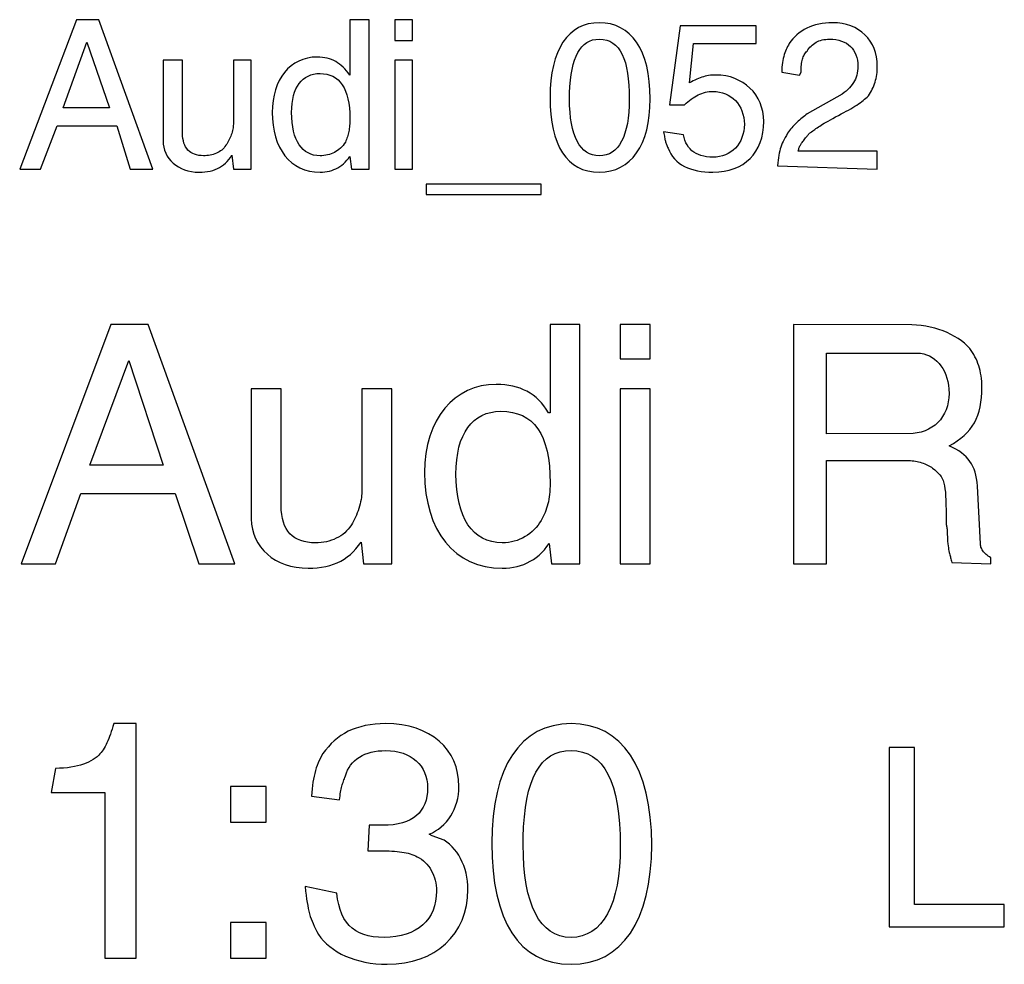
# Model space of a CAD drawing. Extents: x -3.1 to 3.1, y -5.2 to 5.4.
# Tile 20 of 30: x -3.006 to -2.347, y 4.768 to 5.4. Entities that reach past the tile are written whole.
import ezdxf

# ---------------------------------------------------------------- set-up
doc = ezdxf.new("R2010")
doc.units = 0
doc.layers.get('0').update_dxf_attribs({"linetype": 'CONTINUOUS'})

msp = doc.modelspace()

# ---------------------------------------------------------------- linework, layer by layer
for points in [[(-2.968, 5.4), (-3.006, 5.3), (-2.992, 5.3), (-2.981, 5.329), (-2.941, 5.329), (-2.932, 5.3), (-2.917, 5.3), (-2.953, 5.4), (-2.968, 5.4)], [(-2.785, 5.4), (-2.785, 5.363), (-2.785, 5.363), (-2.785, 5.363), (-2.786122, 5.364453), (-2.787252, 5.365811), (-2.788394, 5.367075), (-2.789559, 5.368248), (-2.79074, 5.369323), (-2.791953, 5.370311), (-2.793201, 5.371197), (-2.7945, 5.372), (-2.795835, 5.372697), (-2.797224, 5.373311), (-2.798669, 5.373823), (-2.800185, 5.374248), (-2.801768, 5.374575), (-2.803425, 5.374811), (-2.805165, 5.374953), (-2.807, 5.375), (-2.810295, 5.374823), (-2.813453, 5.374307), (-2.816445, 5.373461), (-2.819276, 5.372307), (-2.821925, 5.370843), (-2.824398, 5.369087), (-2.826669, 5.367047), (-2.828748, 5.364748), (-2.830606, 5.362177), (-2.832252, 5.35937), (-2.833661, 5.356323), (-2.834843, 5.353059), (-2.835768, 5.349575), (-2.836445, 5.345902), (-2.836858, 5.342035), (-2.837, 5.338), (-2.836858, 5.333591), (-2.836441, 5.329386), (-2.835756, 5.32539), (-2.834811, 5.321622), (-2.833602, 5.318083), (-2.832146, 5.314791), (-2.830437, 5.31176), (-2.8285, 5.309), (-2.826315, 5.306512), (-2.823909, 5.304323), (-2.82128, 5.302437), (-2.818437, 5.300874), (-2.815378, 5.29963), (-2.812114, 5.298732), (-2.80865, 5.298181), (-2.805, 5.298), (-2.803335, 5.298039), (-2.801717, 5.298181), (-2.800146, 5.298417), (-2.798622, 5.298748), (-2.797146, 5.299161), (-2.795717, 5.299681), (-2.794335, 5.300291), (-2.793, 5.301), (-2.791701, 5.301791), (-2.790461, 5.302681), (-2.789268, 5.303661), (-2.788122, 5.304748), (-2.787012, 5.305917), (-2.785961, 5.307181), (-2.784957, 5.308539), (-2.784, 5.3), (-2.772, 5.3), (-2.772, 5.4), (-2.785, 5.4)], [(-2.755, 5.4), (-2.755, 5.386), (-2.743, 5.386), (-2.743, 5.4), (-2.755, 5.4)], [(-2.618, 5.398), (-2.618, 5.398), (-2.621827, 5.397787), (-2.625441, 5.397161), (-2.628835, 5.396122), (-2.632012, 5.394685), (-2.634953, 5.392843), (-2.637665, 5.39061), (-2.640134, 5.387992), (-2.642374, 5.385), (-2.644354, 5.381622), (-2.646091, 5.377878), (-2.647567, 5.373768), (-2.648795, 5.369307), (-2.649748, 5.364488), (-2.650441, 5.359331), (-2.650858, 5.353831), (-2.651, 5.348), (-2.65087, 5.342161), (-2.65048, 5.336661), (-2.649831, 5.331496), (-2.648933, 5.326685), (-2.647772, 5.322217), (-2.646354, 5.31811), (-2.644677, 5.314366), (-2.642748, 5.311), (-2.640551, 5.307996), (-2.638102, 5.305378), (-2.635398, 5.303142), (-2.632433, 5.301307), (-2.629209, 5.299866), (-2.625732, 5.298831), (-2.621992, 5.298205), (-2.618, 5.298), (-2.61415, 5.298205), (-2.610504, 5.298831), (-2.607055, 5.299858), (-2.603823, 5.301291), (-2.600799, 5.303114), (-2.598008, 5.305323), (-2.595445, 5.307909), (-2.593122, 5.310874), (-2.591039, 5.314189), (-2.589213, 5.317866), (-2.587646, 5.321894), (-2.586354, 5.326264), (-2.585331, 5.330961), (-2.584594, 5.335988), (-2.584146, 5.341335), (-2.584, 5.347), (-2.584146, 5.353004), (-2.584594, 5.358661), (-2.585331, 5.363953), (-2.586354, 5.368886), (-2.587646, 5.373445), (-2.589213, 5.377634), (-2.591039, 5.381441), (-2.593122, 5.384874), (-2.595445, 5.387909), (-2.598008, 5.390559), (-2.600799, 5.392811), (-2.603823, 5.394669), (-2.607055, 5.396114), (-2.610504, 5.397157), (-2.61415, 5.397787), (-2.618, 5.398)], [(-2.485, 5.312), (-2.485, 5.312), (-2.484807, 5.312713), (-2.484618, 5.31337), (-2.484417, 5.313969), (-2.484213, 5.314528), (-2.483992, 5.315047), (-2.48376, 5.315543), (-2.483512, 5.31602), (-2.483248, 5.316496), (-2.482949, 5.316961), (-2.48263, 5.317441), (-2.48228, 5.317937), (-2.481906, 5.318465), (-2.481484, 5.31902), (-2.481031, 5.319622), (-2.480535, 5.32028), (-2.48, 5.321), (-2.479807, 5.321189), (-2.479618, 5.321409), (-2.479421, 5.321646), (-2.479228, 5.321902), (-2.47902, 5.322161), (-2.478815, 5.322433), (-2.478594, 5.322713), (-2.478374, 5.322996), (-2.47813, 5.323268), (-2.477874, 5.323547), (-2.477606, 5.323819), (-2.477327, 5.324087), (-2.47702, 5.324339), (-2.476701, 5.324579), (-2.476358, 5.324799), (-2.476, 5.325), (-2.475256, 5.325547), (-2.474524, 5.326083), (-2.473787, 5.326606), (-2.473043, 5.327134), (-2.47226, 5.327661), (-2.471441, 5.328209), (-2.470563, 5.328776), (-2.469622, 5.329374), (-2.468591, 5.329996), (-2.467469, 5.330669), (-2.466236, 5.33139), (-2.464886, 5.332169), (-2.463398, 5.333008), (-2.461764, 5.333925), (-2.459965, 5.334913), (-2.458, 5.336), (-2.456165, 5.336921), (-2.454429, 5.337823), (-2.45278, 5.338709), (-2.451217, 5.339575), (-2.449732, 5.340421), (-2.448327, 5.341252), (-2.447, 5.342067), (-2.445748, 5.342874), (-2.444555, 5.343661), (-2.443441, 5.344445), (-2.44239, 5.345217), (-2.441402, 5.345984), (-2.440465, 5.34674), (-2.439591, 5.347496), (-2.438768, 5.348244), (-2.438, 5.349), (-2.437268, 5.350122), (-2.436587, 5.351248), (-2.435949, 5.352382), (-2.43537, 5.353528), (-2.434827, 5.354677), (-2.434339, 5.355846), (-2.43389, 5.357031), (-2.4335, 5.358248), (-2.433146, 5.359476), (-2.432839, 5.360732), (-2.432579, 5.36202), (-2.43237, 5.363339), (-2.432205, 5.364689), (-2.432087, 5.366083), (-2.432016, 5.367516), (-2.432, 5.369), (-2.432134, 5.372122), (-2.432547, 5.375122), (-2.43322, 5.37798), (-2.434154, 5.380701), (-2.435323, 5.383252), (-2.43674, 5.385642), (-2.438382, 5.38785), (-2.440248, 5.389874), (-2.442315, 5.391689), (-2.444591, 5.393303), (-2.447059, 5.394693), (-2.449717, 5.395858), (-2.452539, 5.396776), (-2.455539, 5.397449), (-2.458693, 5.397858), (-2.462, 5.398), (-2.464398, 5.397941), (-2.466728, 5.397764), (-2.468984, 5.397472), (-2.471169, 5.397075), (-2.473272, 5.396559), (-2.475299, 5.395937), (-2.477248, 5.395205), (-2.479122, 5.394374), (-2.480906, 5.393425), (-2.48261, 5.392378), (-2.484228, 5.391224), (-2.485764, 5.38998), (-2.487205, 5.388626), (-2.488559, 5.387181), (-2.489823, 5.385634), (-2.491, 5.384), (-2.491543, 5.383043), (-2.492071, 5.382067), (-2.492567, 5.381055), (-2.493043, 5.380012), (-2.49348, 5.378921), (-2.493894, 5.377787), (-2.494272, 5.376606), (-2.494622, 5.375374), (-2.494925, 5.374075), (-2.495201, 5.372717), (-2.495437, 5.371287), (-2.495638, 5.369795), (-2.495791, 5.368217), (-2.495906, 5.366563), (-2.495976, 5.364823), (-2.484, 5.363), (-2.483, 5.365), (-2.483, 5.365), (-2.482984, 5.366276), (-2.482949, 5.367484), (-2.482882, 5.368626), (-2.482795, 5.369717), (-2.482669, 5.370736), (-2.48252, 5.371709), (-2.482335, 5.372622), (-2.482122, 5.373496), (-2.481866, 5.374315), (-2.481579, 5.375094), (-2.481252, 5.375827), (-2.48089, 5.376528), (-2.480476, 5.377185), (-2.480028, 5.377819), (-2.479531, 5.378421), (-2.479, 5.379), (-2.478409, 5.379909), (-2.47778, 5.380776), (-2.477094, 5.381591), (-2.476374, 5.382358), (-2.475594, 5.383067), (-2.47478, 5.383724), (-2.473909, 5.384323), (-2.473, 5.384874), (-2.472031, 5.385354), (-2.471028, 5.38578), (-2.469972, 5.386142), (-2.468874, 5.386449), (-2.46772, 5.386685), (-2.466528, 5.386858), (-2.465287, 5.386965), (-2.464, 5.387), (-2.461803, 5.386917), (-2.459732, 5.386673), (-2.457783, 5.386272), (-2.455965, 5.385728), (-2.454268, 5.385031), (-2.452709, 5.384197), (-2.45128, 5.383224), (-2.449996, 5.382122), (-2.448843, 5.380882), (-2.447839, 5.379524), (-2.446984, 5.378043), (-2.44628, 5.376449), (-2.44572, 5.374736), (-2.445319, 5.372925), (-2.445075, 5.371008), (-2.445, 5.369), (-2.445039, 5.367354), (-2.445181, 5.365799), (-2.445417, 5.364319), (-2.445748, 5.362917), (-2.446161, 5.361575), (-2.446681, 5.360295), (-2.447291, 5.359059), (-2.448, 5.357874), (-2.448791, 5.356713), (-2.449681, 5.355587), (-2.450661, 5.354476), (-2.451748, 5.35339), (-2.452917, 5.352295), (-2.454181, 5.351209), (-2.455539, 5.35011), (-2.479, 5.337), (-2.479, 5.337), (-2.479768, 5.336409), (-2.480579, 5.335783), (-2.481417, 5.33511), (-2.482291, 5.334406), (-2.483177, 5.333657), (-2.484075, 5.332886), (-2.484972, 5.332075), (-2.485874, 5.331248), (-2.486752, 5.33039), (-2.487618, 5.329516), (-2.488457, 5.328618), (-2.489264, 5.327713), (-2.490024, 5.326787), (-2.49074, 5.325862), (-2.491398, 5.324929), (-2.492, 5.324), (-2.492886, 5.322539), (-2.493693, 5.321157), (-2.494409, 5.319835), (-2.495059, 5.318559), (-2.49563, 5.317299), (-2.496142, 5.316051), (-2.496594, 5.314787), (-2.497, 5.3135), (-2.497346, 5.312157), (-2.497657, 5.310756), (-2.497933, 5.309268), (-2.498185, 5.307685), (-2.498406, 5.30598), (-2.498614, 5.304146), (-2.498807, 5.302154), (-2.432, 5.3), (-2.432, 5.312), (-2.485, 5.312)], [(-2.564, 5.396), (-2.571, 5.343), (-2.561, 5.343), (-2.561, 5.343), (-2.559866, 5.344087), (-2.558744, 5.345102), (-2.55761, 5.346047), (-2.556484, 5.346933), (-2.555339, 5.347736), (-2.554193, 5.34848), (-2.553035, 5.349146), (-2.551874, 5.349748), (-2.550689, 5.350268), (-2.5495, 5.350728), (-2.548291, 5.351114), (-2.547075, 5.351433), (-2.545831, 5.351681), (-2.544575, 5.351858), (-2.543299, 5.351965), (-2.542, 5.352), (-2.53978, 5.351894), (-2.537646, 5.351587), (-2.535598, 5.351079), (-2.533654, 5.35039), (-2.531803, 5.349512), (-2.530075, 5.348465), (-2.528469, 5.347248), (-2.526996, 5.345874), (-2.525657, 5.344343), (-2.524472, 5.342669), (-2.523445, 5.340854), (-2.522591, 5.338917), (-2.521902, 5.33685), (-2.521406, 5.334673), (-2.521098, 5.332386), (-2.521, 5.33), (-2.521098, 5.327606), (-2.521406, 5.325319), (-2.521902, 5.323134), (-2.522591, 5.321075), (-2.523445, 5.319126), (-2.524472, 5.317319), (-2.525657, 5.315646), (-2.526996, 5.314122), (-2.528469, 5.312744), (-2.530075, 5.311528), (-2.531803, 5.310476), (-2.533654, 5.309606), (-2.535598, 5.308909), (-2.537646, 5.308409), (-2.53978, 5.308098), (-2.542, 5.308), (-2.544185, 5.308063), (-2.54626, 5.308276), (-2.548209, 5.308618), (-2.550043, 5.309106), (-2.551744, 5.30972), (-2.553331, 5.310472), (-2.554787, 5.311354), (-2.556122, 5.312374), (-2.557319, 5.313512), (-2.55839, 5.314783), (-2.559331, 5.316177), (-2.560138, 5.317701), (-2.560807, 5.319343), (-2.561343, 5.321106), (-2.56174, 5.322992), (-2.575, 5.325), (-2.575, 5.325), (-2.574819, 5.323925), (-2.574661, 5.322965), (-2.574516, 5.322091), (-2.574386, 5.321307), (-2.574256, 5.320587), (-2.574134, 5.319933), (-2.574004, 5.319319), (-2.573874, 5.318748), (-2.573724, 5.318189), (-2.573559, 5.31765), (-2.57337, 5.317106), (-2.573169, 5.316559), (-2.572925, 5.31598), (-2.572657, 5.315374), (-2.572346, 5.314713), (-2.572, 5.314), (-2.571165, 5.312004), (-2.570173, 5.31015), (-2.569024, 5.308433), (-2.567728, 5.306858), (-2.56628, 5.305409), (-2.564697, 5.304098), (-2.562972, 5.302917), (-2.561122, 5.301874), (-2.55913, 5.300949), (-2.557024, 5.300157), (-2.554791, 5.299488), (-2.552449, 5.298949), (-2.549988, 5.298528), (-2.547425, 5.298232), (-2.54476, 5.298055), (-2.542, 5.298), (-2.53815, 5.298146), (-2.534504, 5.298594), (-2.531055, 5.299331), (-2.527823, 5.300354), (-2.524799, 5.301646), (-2.522008, 5.303213), (-2.519445, 5.305039), (-2.517122, 5.307122), (-2.515039, 5.309445), (-2.513213, 5.312008), (-2.511646, 5.314799), (-2.510354, 5.317823), (-2.509331, 5.321055), (-2.508594, 5.324504), (-2.508146, 5.32815), (-2.508, 5.332), (-2.508157, 5.335307), (-2.508634, 5.338496), (-2.509406, 5.341539), (-2.510465, 5.344433), (-2.511787, 5.347157), (-2.513374, 5.349713), (-2.515197, 5.352075), (-2.517248, 5.354248), (-2.5195, 5.356197), (-2.521957, 5.357933), (-2.524594, 5.359429), (-2.527402, 5.360685), (-2.530354, 5.361673), (-2.533453, 5.362402), (-2.536669, 5.362846), (-2.54, 5.363), (-2.541287, 5.362976), (-2.542535, 5.362906), (-2.543744, 5.362787), (-2.544937, 5.362622), (-2.546094, 5.362409), (-2.547236, 5.36215), (-2.548366, 5.361843), (-2.5495, 5.3615), (-2.550622, 5.361098), (-2.551752, 5.36065), (-2.552894, 5.360154), (-2.554059, 5.359622), (-2.55524, 5.359031), (-2.556453, 5.358406), (-2.557701, 5.35772), (-2.555, 5.384), (-2.513, 5.384), (-2.513, 5.396), (-2.564, 5.396)], [(-2.961, 5.385), (-2.946, 5.341), (-2.977, 5.341), (-2.961, 5.385)], [(-2.638, 5.351), (-2.638, 5.351), (-2.637748, 5.355358), (-2.637382, 5.359433), (-2.636886, 5.363228), (-2.636276, 5.366748), (-2.635528, 5.36998), (-2.634654, 5.372933), (-2.633642, 5.375602), (-2.632496, 5.378), (-2.631201, 5.380102), (-2.629772, 5.381933), (-2.628189, 5.38348), (-2.626465, 5.384748), (-2.624579, 5.385728), (-2.622547, 5.386433), (-2.62035, 5.386858), (-2.618, 5.387), (-2.615461, 5.386835), (-2.613118, 5.386343), (-2.610949, 5.385528), (-2.608969, 5.384402), (-2.607154, 5.382953), (-2.605516, 5.381193), (-2.604047, 5.379122), (-2.602748, 5.376748), (-2.601602, 5.374063), (-2.60063, 5.371079), (-2.599811, 5.367791), (-2.599154, 5.364217), (-2.598642, 5.360339), (-2.59828, 5.356181), (-2.598067, 5.351728), (-2.598, 5.347), (-2.598075, 5.342449), (-2.598323, 5.338185), (-2.598724, 5.334205), (-2.599295, 5.330512), (-2.600012, 5.327102), (-2.600894, 5.323984), (-2.601925, 5.321157), (-2.603122, 5.318622), (-2.604461, 5.316374), (-2.605953, 5.314425), (-2.607594, 5.312768), (-2.60939, 5.311417), (-2.611323, 5.310358), (-2.613406, 5.309602), (-2.615626, 5.309146), (-2.618, 5.309), (-2.620362, 5.309146), (-2.622587, 5.309602), (-2.624665, 5.310358), (-2.626606, 5.311417), (-2.62839, 5.312768), (-2.630035, 5.314425), (-2.631528, 5.316374), (-2.632874, 5.318622), (-2.634059, 5.321157), (-2.635094, 5.323984), (-2.635972, 5.327102), (-2.636697, 5.330512), (-2.63726, 5.334205), (-2.637669, 5.338185), (-2.637917, 5.342449), (-2.638, 5.347), (-2.638, 5.347181), (-2.638, 5.34737), (-2.638, 5.347559), (-2.638, 5.34776), (-2.638, 5.347961), (-2.638, 5.348173), (-2.638, 5.34839), (-2.638, 5.348622), (-2.638, 5.348854), (-2.638, 5.34911), (-2.638, 5.349374), (-2.638, 5.349665), (-2.638, 5.349965), (-2.638, 5.350291), (-2.638, 5.350634), (-2.638, 5.351)], [(-2.91, 5.373), (-2.91, 5.32), (-2.91, 5.319), (-2.91, 5.319), (-2.909882, 5.31678), (-2.909539, 5.314646), (-2.90898, 5.312598), (-2.908217, 5.310654), (-2.907248, 5.308803), (-2.906094, 5.307075), (-2.904756, 5.305469), (-2.903248, 5.303996), (-2.901571, 5.302657), (-2.89974, 5.301472), (-2.897764, 5.300445), (-2.895654, 5.299591), (-2.893409, 5.298902), (-2.891047, 5.298406), (-2.888571, 5.298098), (-2.886, 5.298), (-2.883976, 5.298043), (-2.882051, 5.298185), (-2.880213, 5.298421), (-2.878465, 5.298764), (-2.876791, 5.299197), (-2.875201, 5.299736), (-2.873689, 5.300374), (-2.872248, 5.301122), (-2.87087, 5.301969), (-2.869567, 5.302925), (-2.868327, 5.303988), (-2.867154, 5.305169), (-2.866028, 5.306449), (-2.864965, 5.307854), (-2.863957, 5.309366), (-2.863, 5.3), (-2.851, 5.3), (-2.851, 5.373), (-2.863, 5.373), (-2.863, 5.331), (-2.863, 5.33), (-2.863, 5.33), (-2.863016, 5.329224), (-2.863087, 5.328413), (-2.863193, 5.327559), (-2.863354, 5.326685), (-2.863547, 5.32578), (-2.863787, 5.324862), (-2.864059, 5.323929), (-2.864374, 5.323), (-2.864713, 5.322059), (-2.865094, 5.32113), (-2.865504, 5.320205), (-2.865949, 5.319307), (-2.866417, 5.318425), (-2.866917, 5.317579), (-2.867445, 5.316768), (-2.868, 5.316), (-2.868591, 5.315091), (-2.869256, 5.31426), (-2.869976, 5.313488), (-2.87076, 5.312791), (-2.871591, 5.312154), (-2.872476, 5.311583), (-2.873402, 5.311067), (-2.874374, 5.310622), (-2.87537, 5.310224), (-2.876402, 5.30989), (-2.877457, 5.30961), (-2.878543, 5.309386), (-2.879638, 5.309209), (-2.880752, 5.309091), (-2.88187, 5.30902), (-2.883, 5.309), (-2.884634, 5.309051), (-2.886181, 5.309228), (-2.887626, 5.30952), (-2.88898, 5.309933), (-2.890224, 5.310453), (-2.891378, 5.311102), (-2.892425, 5.311862), (-2.893374, 5.312748), (-2.894205, 5.31374), (-2.894937, 5.31485), (-2.895559, 5.316079), (-2.896075, 5.317433), (-2.896472, 5.318898), (-2.896764, 5.32048), (-2.896941, 5.322181), (-2.897, 5.373), (-2.91, 5.373)], [(-2.755, 5.373), (-2.755, 5.3), (-2.743, 5.3), (-2.743, 5.373), (-2.755, 5.373)], [(-2.805, 5.364), (-2.805, 5.364), (-2.802626, 5.363882), (-2.800406, 5.363528), (-2.798323, 5.362937), (-2.79639, 5.362122), (-2.794594, 5.361067), (-2.792953, 5.35978), (-2.791461, 5.358256), (-2.790122, 5.3565), (-2.788925, 5.354504), (-2.787894, 5.35228), (-2.787012, 5.349815), (-2.786295, 5.347122), (-2.785724, 5.344193), (-2.785323, 5.341028), (-2.785075, 5.337626), (-2.785, 5.334), (-2.785004, 5.332713), (-2.785039, 5.3315), (-2.785098, 5.330343), (-2.785181, 5.329244), (-2.785287, 5.328181), (-2.785417, 5.327169), (-2.785571, 5.326193), (-2.785748, 5.325248), (-2.785937, 5.324315), (-2.786161, 5.323409), (-2.786409, 5.322508), (-2.786681, 5.321618), (-2.786972, 5.32072), (-2.787291, 5.319827), (-2.787634, 5.318921), (-2.788, 5.318), (-2.788768, 5.316902), (-2.789587, 5.315886), (-2.790445, 5.314933), (-2.791354, 5.314059), (-2.792299, 5.313244), (-2.793287, 5.312512), (-2.794307, 5.311839), (-2.795374, 5.311248), (-2.796465, 5.310717), (-2.797594, 5.310256), (-2.798756, 5.309866), (-2.799949, 5.309559), (-2.801165, 5.309311), (-2.802417, 5.309134), (-2.803693, 5.309028), (-2.805, 5.309), (-2.807185, 5.30911), (-2.80926, 5.309461), (-2.811201, 5.310039), (-2.813028, 5.310854), (-2.814717, 5.31189), (-2.81628, 5.313161), (-2.817705, 5.314654), (-2.818996, 5.316374), (-2.820142, 5.318307), (-2.821146, 5.320469), (-2.822, 5.32285), (-2.822713, 5.325449), (-2.823268, 5.32826), (-2.823673, 5.331291), (-2.823917, 5.334539), (-2.824, 5.338), (-2.823917, 5.341087), (-2.823673, 5.343992), (-2.823268, 5.346701), (-2.822713, 5.349228), (-2.822, 5.351555), (-2.821146, 5.353693), (-2.820142, 5.35563), (-2.818996, 5.357374), (-2.817705, 5.358909), (-2.81628, 5.360252), (-2.814717, 5.36139), (-2.813028, 5.362327), (-2.811201, 5.363055), (-2.80926, 5.363579), (-2.807185, 5.363894), (-2.805, 5.364)], [(-2.734, 5.29), (-2.734, 5.283), (-2.657, 5.283), (-2.657, 5.29), (-2.734, 5.29)], [(-2.945, 5.196), (-3.005, 5.036), (-2.982, 5.036), (-2.965, 5.083), (-2.902, 5.083), (-2.886, 5.036), (-2.862, 5.036), (-2.92, 5.196), (-2.945, 5.196)], [(-2.651, 5.196), (-2.651, 5.137), (-2.652, 5.137), (-2.652, 5.137), (-2.653531, 5.13935), (-2.655138, 5.141543), (-2.656823, 5.143575), (-2.658591, 5.145449), (-2.660429, 5.147161), (-2.662362, 5.14872), (-2.664382, 5.150122), (-2.666496, 5.151374), (-2.668693, 5.152465), (-2.670996, 5.153409), (-2.673394, 5.154205), (-2.675902, 5.154854), (-2.678508, 5.15535), (-2.681224, 5.155713), (-2.684051, 5.155925), (-2.687, 5.156), (-2.69215, 5.155728), (-2.697098, 5.154937), (-2.701823, 5.15363), (-2.706311, 5.151839), (-2.710535, 5.149559), (-2.714488, 5.146819), (-2.718146, 5.143622), (-2.7215, 5.139996), (-2.724516, 5.135937), (-2.727189, 5.13148), (-2.7295, 5.12663), (-2.731433, 5.121402), (-2.732965, 5.115803), (-2.734083, 5.109866), (-2.734764, 5.103591), (-2.735, 5.097), (-2.734764, 5.089846), (-2.734075, 5.083047), (-2.732937, 5.076602), (-2.731374, 5.070543), (-2.729378, 5.06487), (-2.72698, 5.059606), (-2.724181, 5.054768), (-2.721, 5.050374), (-2.717433, 5.046429), (-2.713512, 5.042961), (-2.709236, 5.03998), (-2.704622, 5.037512), (-2.699673, 5.035555), (-2.694417, 5.034146), (-2.688854, 5.033287), (-2.683, 5.033), (-2.680402, 5.033067), (-2.677886, 5.03328), (-2.675433, 5.033634), (-2.673059, 5.034138), (-2.670744, 5.034783), (-2.668512, 5.035579), (-2.666339, 5.03652), (-2.664248, 5.037622), (-2.662217, 5.038866), (-2.660256, 5.040268), (-2.658366, 5.041823), (-2.656559, 5.043543), (-2.654811, 5.045409), (-2.653134, 5.047445), (-2.651528, 5.049638), (-2.65, 5.036), (-2.631, 5.036), (-2.631, 5.196), (-2.651, 5.196)], [(-2.604, 5.196), (-2.604, 5.173), (-2.584, 5.173), (-2.584, 5.196), (-2.604, 5.196)], [(-2.488, 5.196), (-2.488, 5.036), (-2.466, 5.036), (-2.466, 5.105), (-2.411, 5.105), (-2.411, 5.105), (-2.40987, 5.104976), (-2.408748, 5.104906), (-2.407634, 5.104791), (-2.406528, 5.104638), (-2.405425, 5.104437), (-2.404346, 5.104201), (-2.403283, 5.103925), (-2.402248, 5.103622), (-2.401224, 5.103272), (-2.400232, 5.102894), (-2.399268, 5.10248), (-2.398339, 5.102043), (-2.397437, 5.101567), (-2.396583, 5.101071), (-2.395768, 5.100543), (-2.395, 5.1), (-2.393575, 5.098886), (-2.392311, 5.097799), (-2.391193, 5.096697), (-2.390217, 5.095559), (-2.389362, 5.094343), (-2.38863, 5.093035), (-2.388008, 5.091594), (-2.387496, 5.09), (-2.387067, 5.088209), (-2.386728, 5.086205), (-2.386469, 5.083953), (-2.386276, 5.081433), (-2.386134, 5.078602), (-2.386051, 5.075441), (-2.386008, 5.071913), (-2.386, 5.068), (-2.385996, 5.067421), (-2.385996, 5.066823), (-2.385988, 5.066209), (-2.385984, 5.065587), (-2.385965, 5.064945), (-2.385945, 5.064303), (-2.385913, 5.063646), (-2.385874, 5.062996), (-2.385819, 5.062335), (-2.385752, 5.061685), (-2.385669, 5.061035), (-2.385575, 5.060402), (-2.385457, 5.059772), (-2.385323, 5.059165), (-2.385169, 5.058567), (-2.385, 5.051), (-2.385, 5.051), (-2.384811, 5.049398), (-2.384622, 5.047969), (-2.384433, 5.046693), (-2.384244, 5.045559), (-2.384055, 5.044531), (-2.383866, 5.04361), (-2.383677, 5.042772), (-2.3835, 5.042), (-2.383311, 5.041264), (-2.383122, 5.040567), (-2.382933, 5.039874), (-2.382744, 5.039185), (-2.382555, 5.038465), (-2.382366, 5.037709), (-2.382177, 5.03689), (-2.356, 5.036), (-2.356, 5.04), (-2.356, 5.04), (-2.356898, 5.040555), (-2.357732, 5.041122), (-2.3585, 5.041689), (-2.359201, 5.04226), (-2.359835, 5.042835), (-2.360406, 5.043421), (-2.360917, 5.044016), (-2.361374, 5.044622), (-2.36176, 5.045232), (-2.362098, 5.045862), (-2.362374, 5.046504), (-2.362606, 5.047165), (-2.362776, 5.047839), (-2.362902, 5.048539), (-2.362972, 5.049256), (-2.365, 5.088), (-2.365, 5.088), (-2.365228, 5.090539), (-2.365563, 5.092929), (-2.366004, 5.095169), (-2.366559, 5.097276), (-2.367224, 5.099248), (-2.36802, 5.101106), (-2.368937, 5.10285), (-2.37, 5.104496), (-2.371193, 5.106043), (-2.372535, 5.107508), (-2.374028, 5.10889), (-2.375685, 5.110217), (-2.377496, 5.111472), (-2.379484, 5.112685), (-2.38165, 5.113854), (-2.384, 5.115), (-2.38111, 5.116543), (-2.378457, 5.118189), (-2.37602, 5.119933), (-2.373807, 5.121795), (-2.371799, 5.123756), (-2.37, 5.125843), (-2.368402, 5.128043), (-2.367, 5.130374), (-2.365772, 5.132823), (-2.364736, 5.135413), (-2.363874, 5.138142), (-2.363185, 5.141012), (-2.362654, 5.144024), (-2.362283, 5.147193), (-2.362067, 5.150512), (-2.362, 5.154), (-2.362028, 5.156024), (-2.362134, 5.157984), (-2.362299, 5.159878), (-2.362543, 5.161717), (-2.362839, 5.163484), (-2.363205, 5.165209), (-2.36363, 5.166874), (-2.364122, 5.168496), (-2.364661, 5.170067), (-2.365268, 5.171594), (-2.365925, 5.173079), (-2.366638, 5.174528), (-2.367402, 5.175937), (-2.368217, 5.177319), (-2.369079, 5.178665), (-2.37, 5.18), (-2.37176, 5.181819), (-2.373685, 5.183555), (-2.375752, 5.185185), (-2.377965, 5.186717), (-2.380295, 5.188138), (-2.382752, 5.189453), (-2.385319, 5.190654), (-2.387996, 5.191748), (-2.390756, 5.192717), (-2.393606, 5.193571), (-2.396531, 5.194295), (-2.399528, 5.194902), (-2.402575, 5.195374), (-2.405681, 5.19572), (-2.408823, 5.195929), (-2.488, 5.196)], [(-2.466, 5.177), (-2.412, 5.177), (-2.411, 5.177), (-2.403, 5.177), (-2.403, 5.177), (-2.400969, 5.176528), (-2.39902, 5.175878), (-2.397154, 5.175047), (-2.395386, 5.174043), (-2.393709, 5.172862), (-2.39215, 5.171528), (-2.390697, 5.170028), (-2.389374, 5.168374), (-2.388169, 5.166559), (-2.387106, 5.164602), (-2.386185, 5.1625), (-2.385421, 5.16026), (-2.384807, 5.157882), (-2.384362, 5.155378), (-2.384087, 5.152748), (-2.384, 5.15), (-2.384122, 5.147055), (-2.3845, 5.14424), (-2.385114, 5.141559), (-2.385965, 5.139028), (-2.387031, 5.136638), (-2.388319, 5.134417), (-2.389807, 5.132362), (-2.391496, 5.130496), (-2.393362, 5.128807), (-2.395417, 5.127319), (-2.397638, 5.126031), (-2.400028, 5.124965), (-2.402559, 5.124114), (-2.40524, 5.1235), (-2.408055, 5.123122), (-2.466, 5.123), (-2.466, 5.177)], [(-2.933, 5.172), (-2.91, 5.102), (-2.959, 5.102), (-2.933, 5.172)], [(-2.851, 5.153), (-2.851, 5.068), (-2.851, 5.066), (-2.851, 5.066), (-2.850811, 5.062492), (-2.850268, 5.059122), (-2.849374, 5.055894), (-2.848154, 5.052827), (-2.84661, 5.049921), (-2.844772, 5.047205), (-2.842642, 5.044681), (-2.840248, 5.042374), (-2.837587, 5.04028), (-2.834689, 5.038425), (-2.831555, 5.036819), (-2.828217, 5.03548), (-2.824669, 5.034409), (-2.820945, 5.033634), (-2.817047, 5.033157), (-2.813, 5.033), (-2.809866, 5.033067), (-2.806854, 5.03328), (-2.803949, 5.033642), (-2.801169, 5.034154), (-2.798488, 5.034811), (-2.795925, 5.03563), (-2.793469, 5.036602), (-2.791122, 5.037748), (-2.788874, 5.039047), (-2.786736, 5.040516), (-2.784697, 5.042154), (-2.782764, 5.043969), (-2.780921, 5.045949), (-2.779185, 5.048118), (-2.777543, 5.050461), (-2.776, 5.036), (-2.757, 5.036), (-2.757, 5.153), (-2.777, 5.153), (-2.777, 5.086), (-2.777, 5.084), (-2.777, 5.084), (-2.777028, 5.082823), (-2.77713, 5.081575), (-2.777295, 5.080252), (-2.777528, 5.078874), (-2.777807, 5.077445), (-2.77815, 5.075984), (-2.778547, 5.074496), (-2.778996, 5.073), (-2.77948, 5.0715), (-2.78002, 5.070012), (-2.780594, 5.068547), (-2.781213, 5.067122), (-2.781858, 5.06574), (-2.782543, 5.064417), (-2.783256, 5.063165), (-2.784, 5.062), (-2.784976, 5.060539), (-2.786051, 5.059181), (-2.787209, 5.057917), (-2.788449, 5.056748), (-2.78976, 5.055661), (-2.79115, 5.054681), (-2.792602, 5.053791), (-2.794122, 5.053), (-2.795693, 5.052291), (-2.797323, 5.051681), (-2.799, 5.051161), (-2.800728, 5.050748), (-2.802492, 5.050417), (-2.804299, 5.050181), (-2.806134, 5.050039), (-2.808, 5.05), (-2.810728, 5.050091), (-2.813291, 5.050374), (-2.815685, 5.050846), (-2.817917, 5.051512), (-2.819972, 5.052366), (-2.821862, 5.053421), (-2.823579, 5.054669), (-2.825122, 5.056122), (-2.826484, 5.057764), (-2.827673, 5.059614), (-2.828681, 5.061661), (-2.829512, 5.063917), (-2.830157, 5.06637), (-2.830622, 5.069039), (-2.830906, 5.071909), (-2.831, 5.153), (-2.851, 5.153)], [(-2.604, 5.153), (-2.604, 5.036), (-2.584, 5.036), (-2.584, 5.153), (-2.604, 5.153)], [(-2.684, 5.138), (-2.684, 5.138), (-2.679996, 5.137819), (-2.67626, 5.137287), (-2.672776, 5.13639), (-2.669559, 5.135138), (-2.666587, 5.133508), (-2.663882, 5.131508), (-2.661433, 5.12913), (-2.659248, 5.126374), (-2.657311, 5.123224), (-2.655634, 5.119685), (-2.654217, 5.115752), (-2.653059, 5.111421), (-2.65215, 5.106677), (-2.651512, 5.101531), (-2.651122, 5.095972), (-2.651, 5.09), (-2.651016, 5.087976), (-2.651087, 5.086047), (-2.651205, 5.084201), (-2.65137, 5.082433), (-2.651579, 5.080728), (-2.651839, 5.079094), (-2.652146, 5.07752), (-2.6525, 5.076), (-2.65289, 5.074516), (-2.653339, 5.073079), (-2.653827, 5.071677), (-2.65437, 5.070307), (-2.654949, 5.068957), (-2.655587, 5.06763), (-2.656268, 5.066311), (-2.657, 5.065), (-2.657988, 5.063346), (-2.659094, 5.061768), (-2.660307, 5.060264), (-2.661622, 5.058854), (-2.663024, 5.057524), (-2.66452, 5.056291), (-2.666094, 5.055154), (-2.667748, 5.054122), (-2.669461, 5.053185), (-2.671248, 5.052366), (-2.673094, 5.051657), (-2.674996, 5.051075), (-2.676933, 5.050606), (-2.678921, 5.050272), (-2.680945, 5.050063), (-2.683, 5.05), (-2.686638, 5.050193), (-2.690071, 5.050783), (-2.693283, 5.051752), (-2.69628, 5.053106), (-2.699047, 5.054823), (-2.701591, 5.056902), (-2.703906, 5.059335), (-2.705996, 5.062122), (-2.707843, 5.06524), (-2.709461, 5.068693), (-2.710831, 5.072472), (-2.711965, 5.076575), (-2.712846, 5.08098), (-2.713484, 5.085693), (-2.71387, 5.090697), (-2.714, 5.096), (-2.71387, 5.100913), (-2.713488, 5.105551), (-2.712854, 5.109894), (-2.71198, 5.113949), (-2.710858, 5.117701), (-2.709512, 5.12115), (-2.707929, 5.124287), (-2.706122, 5.127122), (-2.704083, 5.12963), (-2.701835, 5.131823), (-2.699366, 5.133689), (-2.696697, 5.135228), (-2.693815, 5.136429), (-2.69074, 5.137299), (-2.687461, 5.137823), (-2.684, 5.138)], [(-2.928, 4.929), (-2.943, 4.929), (-2.943, 4.929), (-2.943555, 4.927157), (-2.944122, 4.925386), (-2.944689, 4.923685), (-2.94526, 4.922059), (-2.945835, 4.9205), (-2.946421, 4.919012), (-2.947016, 4.917594), (-2.947622, 4.916248), (-2.948232, 4.914961), (-2.948862, 4.913756), (-2.949504, 4.912622), (-2.950165, 4.911559), (-2.950839, 4.910555), (-2.951539, 4.909634), (-2.952256, 4.90878), (-2.953, 4.908), (-2.954169, 4.906902), (-2.955437, 4.905886), (-2.956807, 4.904933), (-2.95828, 4.904059), (-2.95985, 4.903244), (-2.961535, 4.902512), (-2.963331, 4.901839), (-2.965248, 4.901248), (-2.967272, 4.900717), (-2.969421, 4.900256), (-2.971689, 4.899866), (-2.974091, 4.899559), (-2.976614, 4.899311), (-2.979272, 4.899134), (-2.982063, 4.899028), (-2.985, 4.883), (-2.949, 4.883), (-2.949, 4.772), (-2.928, 4.772), (-2.928, 4.929)], [(-2.732, 4.855), (-2.732, 4.855), (-2.729791, 4.856012), (-2.727689, 4.857189), (-2.725689, 4.85852), (-2.723811, 4.859996), (-2.722039, 4.861606), (-2.720394, 4.863358), (-2.718878, 4.86524), (-2.7175, 4.867248), (-2.716252, 4.869362), (-2.715157, 4.871594), (-2.714217, 4.873929), (-2.713437, 4.87637), (-2.712811, 4.878898), (-2.712362, 4.881516), (-2.712087, 4.884217), (-2.712, 4.887), (-2.712217, 4.891587), (-2.71287, 4.895976), (-2.713945, 4.900154), (-2.715433, 4.904106), (-2.717315, 4.907811), (-2.719587, 4.911272), (-2.722232, 4.914457), (-2.725248, 4.917374), (-2.728602, 4.919984), (-2.732307, 4.922295), (-2.736335, 4.924287), (-2.740685, 4.925949), (-2.745331, 4.92726), (-2.750276, 4.928217), (-2.7555, 4.928799), (-2.761, 4.929), (-2.764665, 4.928917), (-2.768173, 4.928669), (-2.771524, 4.92826), (-2.774728, 4.927697), (-2.77778, 4.926972), (-2.780697, 4.926094), (-2.783472, 4.925059), (-2.786122, 4.923874), (-2.78863, 4.922528), (-2.791024, 4.921035), (-2.793291, 4.91939), (-2.795449, 4.917606), (-2.797488, 4.915665), (-2.799425, 4.913587), (-2.80126, 4.911362), (-2.803, 4.909), (-2.803898, 4.907484), (-2.804736, 4.905945), (-2.805504, 4.904366), (-2.806217, 4.902748), (-2.806862, 4.901079), (-2.807461, 4.899362), (-2.808, 4.897583), (-2.808496, 4.895748), (-2.808937, 4.893831), (-2.809339, 4.891846), (-2.809701, 4.889776), (-2.810028, 4.887622), (-2.810311, 4.885366), (-2.810571, 4.88302), (-2.810795, 4.880563), (-2.792, 4.878), (-2.792, 4.878), (-2.791807, 4.879441), (-2.791618, 4.880776), (-2.791421, 4.882012), (-2.791228, 4.883169), (-2.79102, 4.88424), (-2.790815, 4.885252), (-2.790594, 4.886209), (-2.790374, 4.887122), (-2.79013, 4.887996), (-2.789874, 4.888846), (-2.789606, 4.889677), (-2.789327, 4.890512), (-2.78902, 4.891346), (-2.788701, 4.892201), (-2.788358, 4.893079), (-2.788, 4.894), (-2.78735, 4.895996), (-2.786547, 4.897882), (-2.785587, 4.899642), (-2.78448, 4.901291), (-2.783217, 4.902807), (-2.781823, 4.904205), (-2.780287, 4.905472), (-2.778622, 4.906622), (-2.776819, 4.90763), (-2.774898, 4.908516), (-2.772854, 4.909268), (-2.770701, 4.909886), (-2.768429, 4.910366), (-2.766051, 4.910717), (-2.763571, 4.910929), (-2.761, 4.911), (-2.757882, 4.910882), (-2.754913, 4.910539), (-2.752094, 4.909972), (-2.749449, 4.909201), (-2.746965, 4.908217), (-2.744661, 4.907039), (-2.742543, 4.905669), (-2.740622, 4.904122), (-2.73889, 4.90239), (-2.73737, 4.900496), (-2.736063, 4.898437), (-2.73498, 4.896228), (-2.734118, 4.893866), (-2.7335, 4.891374), (-2.733122, 4.888748), (-2.733, 4.886), (-2.73311, 4.883079), (-2.733465, 4.880327), (-2.734043, 4.877748), (-2.73487, 4.875343), (-2.735921, 4.873106), (-2.737213, 4.871051), (-2.738736, 4.869177), (-2.7405, 4.867496), (-2.742484, 4.865992), (-2.744713, 4.864681), (-2.747169, 4.863567), (-2.74987, 4.86265), (-2.752799, 4.861925), (-2.755965, 4.861413), (-2.759362, 4.861098), (-2.763, 4.861), (-2.763547, 4.861), (-2.764083, 4.861), (-2.764598, 4.861), (-2.765118, 4.861), (-2.76563, 4.861), (-2.766154, 4.861), (-2.766689, 4.861), (-2.767248, 4.861), (-2.767819, 4.861), (-2.768425, 4.861), (-2.769059, 4.861), (-2.769744, 4.861), (-2.770469, 4.861), (-2.771252, 4.861), (-2.772091, 4.861), (-2.773, 4.844), (-2.773, 4.844), (-2.772268, 4.844), (-2.771583, 4.844), (-2.770937, 4.844), (-2.770339, 4.844), (-2.769768, 4.844), (-2.769232, 4.844), (-2.768724, 4.844), (-2.768248, 4.844), (-2.767783, 4.844), (-2.767346, 4.844), (-2.766925, 4.844), (-2.766528, 4.844), (-2.766134, 4.844), (-2.765748, 4.844), (-2.76537, 4.844), (-2.765, 4.844), (-2.762803, 4.843984), (-2.76072, 4.843949), (-2.758744, 4.843882), (-2.75687, 4.843795), (-2.755083, 4.843669), (-2.75339, 4.84352), (-2.75178, 4.843335), (-2.750248, 4.843122), (-2.748776, 4.842866), (-2.747374, 4.842579), (-2.746031, 4.842252), (-2.744744, 4.84189), (-2.7435, 4.841476), (-2.742299, 4.841028), (-2.741134, 4.840531), (-2.74, 4.84), (-2.738531, 4.839189), (-2.737138, 4.838272), (-2.735823, 4.837244), (-2.734591, 4.836122), (-2.733429, 4.834902), (-2.732362, 4.833598), (-2.731382, 4.832209), (-2.730496, 4.830748), (-2.729693, 4.829213), (-2.728996, 4.827614), (-2.728394, 4.825953), (-2.727902, 4.824248), (-2.727508, 4.822488), (-2.727224, 4.820689), (-2.727051, 4.818854), (-2.727, 4.817), (-2.727146, 4.813516), (-2.727598, 4.810205), (-2.728339, 4.807075), (-2.72937, 4.804134), (-2.730677, 4.801382), (-2.732268, 4.798835), (-2.734122, 4.796496), (-2.736248, 4.794374), (-2.738622, 4.792465), (-2.741252, 4.790791), (-2.744126, 4.789354), (-2.747244, 4.788169), (-2.750591, 4.787224), (-2.754173, 4.786547), (-2.757976, 4.786134), (-2.762, 4.786), (-2.765803, 4.786114), (-2.769358, 4.786472), (-2.772661, 4.787071), (-2.775717, 4.787933), (-2.77852, 4.789043), (-2.781083, 4.790425), (-2.783406, 4.792071), (-2.785496, 4.794), (-2.787346, 4.796197), (-2.788969, 4.798689), (-2.790358, 4.801472), (-2.791528, 4.804559), (-2.792465, 4.807945), (-2.793193, 4.811646), (-2.793701, 4.815657), (-2.815, 4.82), (-2.815, 4.82), (-2.81463, 4.816953), (-2.81428, 4.814189), (-2.813933, 4.811669), (-2.813591, 4.80937), (-2.813224, 4.807252), (-2.812846, 4.805295), (-2.812437, 4.803469), (-2.811996, 4.801748), (-2.8115, 4.800087), (-2.810953, 4.798472), (-2.810339, 4.796866), (-2.809654, 4.795244), (-2.808882, 4.793571), (-2.808024, 4.791831), (-2.807063, 4.78998), (-2.806, 4.788), (-2.804394, 4.785791), (-2.802587, 4.783689), (-2.800579, 4.781689), (-2.79839, 4.779811), (-2.796012, 4.778039), (-2.793465, 4.776394), (-2.790748, 4.774878), (-2.787874, 4.7735), (-2.784843, 4.772252), (-2.781669, 4.771157), (-2.778354, 4.770217), (-2.774917, 4.769437), (-2.77135, 4.768811), (-2.767673, 4.768362), (-2.763886, 4.768087), (-2.76, 4.768), (-2.754114, 4.768228), (-2.748488, 4.768913), (-2.743126, 4.770035), (-2.738059, 4.771591), (-2.733287, 4.773547), (-2.728846, 4.775906), (-2.72474, 4.778642), (-2.721, 4.781748), (-2.717622, 4.785197), (-2.714642, 4.788988), (-2.712071, 4.793102), (-2.709933, 4.797528), (-2.708236, 4.80224), (-2.707004, 4.807232), (-2.706252, 4.812488), (-2.706, 4.818), (-2.706075, 4.820795), (-2.706319, 4.823559), (-2.706713, 4.826272), (-2.707264, 4.828933), (-2.707953, 4.831516), (-2.708791, 4.834028), (-2.70976, 4.836437), (-2.710874, 4.838748), (-2.712106, 4.840933), (-2.713465, 4.842996), (-2.714941, 4.844909), (-2.716543, 4.846681), (-2.718248, 4.848283), (-2.720063, 4.849713), (-2.72198, 4.850953), (-2.73, 4.854), (-2.732, 4.855)], [(-2.637, 4.929), (-2.637, 4.929), (-2.643193, 4.928657), (-2.649035, 4.92765), (-2.654508, 4.92598), (-2.659622, 4.923669), (-2.66435, 4.920709), (-2.668705, 4.91713), (-2.672669, 4.912925), (-2.676248, 4.908122), (-2.679417, 4.902713), (-2.682189, 4.89672), (-2.684547, 4.890146), (-2.686496, 4.883012), (-2.688016, 4.875315), (-2.689114, 4.867075), (-2.689776, 4.858295), (-2.69, 4.849), (-2.689787, 4.839516), (-2.689154, 4.830587), (-2.688102, 4.822209), (-2.686638, 4.814402), (-2.684748, 4.807161), (-2.682453, 4.800512), (-2.67974, 4.794453), (-2.676622, 4.788996), (-2.673083, 4.784142), (-2.669146, 4.779913), (-2.664791, 4.776303), (-2.660043, 4.773339), (-2.654882, 4.771012), (-2.649319, 4.769346), (-2.643354, 4.768335), (-2.637, 4.768), (-2.630787, 4.768335), (-2.624913, 4.769343), (-2.619386, 4.771008), (-2.614217, 4.773323), (-2.609402, 4.776272), (-2.604969, 4.779858), (-2.600909, 4.784059), (-2.597248, 4.788874), (-2.593976, 4.794276), (-2.591114, 4.800272), (-2.588669, 4.806839), (-2.586654, 4.81398), (-2.585063, 4.821669), (-2.583921, 4.829913), (-2.583228, 4.838693), (-2.583, 4.848), (-2.583228, 4.857472), (-2.583921, 4.866406), (-2.585063, 4.87478), (-2.586654, 4.882591), (-2.588669, 4.889823), (-2.591114, 4.896472), (-2.593976, 4.902531), (-2.597248, 4.907996), (-2.600909, 4.912843), (-2.604969, 4.917075), (-2.609402, 4.920677), (-2.614217, 4.923654), (-2.619386, 4.925972), (-2.624913, 4.927646), (-2.630787, 4.928657), (-2.637, 4.929)], [(-2.669, 4.853), (-2.669, 4.853), (-2.668701, 4.860075), (-2.668193, 4.866685), (-2.667465, 4.872827), (-2.666528, 4.878512), (-2.665358, 4.883728), (-2.663969, 4.888484), (-2.662346, 4.89278), (-2.660496, 4.896622), (-2.658406, 4.899996), (-2.656083, 4.902925), (-2.65352, 4.905394), (-2.650717, 4.907417), (-2.647661, 4.90898), (-2.644358, 4.910102), (-2.640803, 4.910776), (-2.637, 4.911), (-2.632996, 4.910752), (-2.62926, 4.910008), (-2.625776, 4.908768), (-2.622559, 4.907043), (-2.619587, 4.904807), (-2.616882, 4.902079), (-2.614433, 4.898846), (-2.612248, 4.895122), (-2.610311, 4.890882), (-2.608634, 4.886142), (-2.607217, 4.88089), (-2.606059, 4.875138), (-2.60515, 4.868866), (-2.604512, 4.862091), (-2.604122, 4.854799), (-2.604, 4.847), (-2.604134, 4.839882), (-2.604551, 4.833177), (-2.60524, 4.826882), (-2.606201, 4.821012), (-2.607417, 4.815563), (-2.608898, 4.810555), (-2.610634, 4.805984), (-2.612622, 4.801874), (-2.61485, 4.798209), (-2.617323, 4.795012), (-2.620031, 4.792283), (-2.62298, 4.790043), (-2.62615, 4.788283), (-2.629547, 4.78702), (-2.633161, 4.786252), (-2.637, 4.786), (-2.640815, 4.786252), (-2.644402, 4.78702), (-2.647744, 4.788287), (-2.650858, 4.790059), (-2.65372, 4.792315), (-2.65635, 4.795067), (-2.658728, 4.798291), (-2.660874, 4.802), (-2.66276, 4.806165), (-2.664406, 4.810799), (-2.665799, 4.81589), (-2.666949, 4.821433), (-2.667843, 4.827417), (-2.668484, 4.833846), (-2.66887, 4.840709), (-2.669, 4.848), (-2.669, 4.848358), (-2.669, 4.848701), (-2.669, 4.849028), (-2.669, 4.849343), (-2.669, 4.849634), (-2.669, 4.849925), (-2.669, 4.850209), (-2.669, 4.850496), (-2.669, 4.850772), (-2.669, 4.851055), (-2.669, 4.851346), (-2.669, 4.85165), (-2.669, 4.851961), (-2.669, 4.852287), (-2.669, 4.85263), (-2.669, 4.853)], [(-2.424, 4.913), (-2.424, 4.793), (-2.347, 4.793), (-2.347, 4.808), (-2.407, 4.808), (-2.407, 4.913), (-2.424, 4.913)], [(-2.865, 4.887), (-2.865, 4.863), (-2.841, 4.863), (-2.841, 4.887), (-2.865, 4.887)], [(-2.865, 4.796), (-2.865, 4.772), (-2.841, 4.772), (-2.841, 4.796), (-2.865, 4.796)]]:
    msp.add_lwpolyline(points)

doc.saveas('drawing.dxf')
